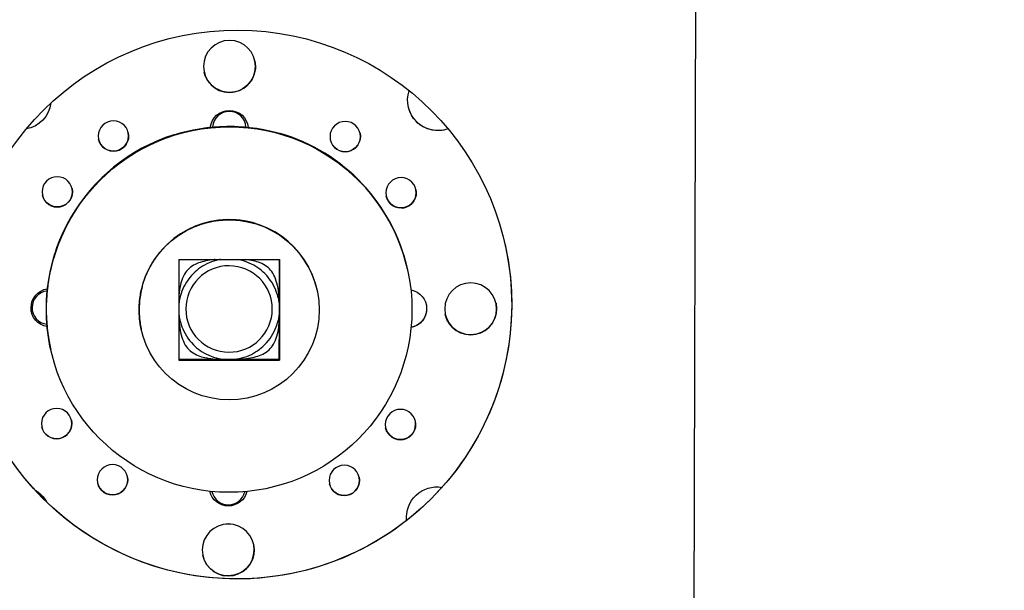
# Model space of a CAD drawing. Extents: x 0 to 796, y 0 to 496.
# Tile 185 of 242: x 411.73 to 417.11, y 306.05 to 309.17. Entities that reach past the tile are written whole.
import ezdxf

# ---------------------------------------------------------------- set-up
doc = ezdxf.new("R2010")
doc.units = 0
doc.header["$LTSCALE"] = 12
doc.header["$MEASUREMENT"] = 0
doc.header["$PDMODE"] = 1
doc.layers.get('Defpoints').update_dxf_attribs({"linetype": 'CONTINUOUS'})
doc.layers.add('D', color=2, linetype='CONTINUOUS')
doc.layers.add('X', color=1, linetype='CONTINUOUS')
doc.styles.get("Standard").update_dxf_attribs({"font": 'SIMPLEX.SHX', "width": 0.875})
doc.dimstyles.get("Standard").update_dxf_attribs({"dimscale": 28, "dimtxt": 0.125, "dimasz": 0.125, "dimexe": 0.04375, "dimexo": 0.0625, "dimgap": 0.04375, "dimtad": 0, "dimtih": 1, "dimtoh": 1, "dimdec": 4, "dimzin": 12, "dimdsep": 46, "dimlunit": 5, "dimtxsty": 'Standard', "dimcen": 0, "dimclrd": 256, "dimclre": 256, "dimclrt": 256, "dimadec": 1, "dimazin": 3, "dimtfac": 0.875, "dimtdec": 4, "dimtofl": 0, "dimtmove": 0, "dimatfit": 2, "dimfxl": 1, "dimtolj": 1, "dimtzin": 12, "dimlwd": 13, "dimlwe": 13, "dimarcsym": 0})

# ---------------------------------------------------------------- blocks, each defined once
blk = doc.blocks.new('*D68')
at = {"layer": 'D', "lineweight": 13, "transparency": 16777216}
for p, q in [((390.4139, 320.5128), (517.6464, 320.5128)), ((516.4214, 317.0128), (516.4214, 283.4065)), ((516.4214, 194.7933), (516.4214, 277.4565)), ((441.4913, 191.2933), (517.6464, 191.2933))]:
    blk.add_line(p, q, dxfattribs=at)
at = {"layer": 'D', "transparency": 16777216}
for points in [[(515.838, 317.0128), (517.0047, 317.0128), (516.4214, 320.5128)], [(515.838, 194.7933), (517.0047, 194.7933), (516.4214, 191.2933)]]:
    blk.add_solid(points, dxfattribs=at)
at = {"layer": 'Defpoints', "color": 0, "transparency": 16777216}
for p in [(388.6639, 320.5128), (439.7413, 191.2933), (516.4214, 191.2933)]:
    blk.add_point(p, dxfattribs=at)
at = {"layer": 'D', "transparency": 16777216, "insert": (516.4214, 280.4315), "char_height": 3.5, "attachment_point": 5}
blk.add_mtext('\\A1;129{}{\\C2;%%p1}', dxfattribs=at)
blk = doc.blocks.new('*D111')
at = {"layer": 'D', "lineweight": 13, "transparency": 16777216}
for p, q in [((397.8459, 318.7968), (397.8459, 334.7436)), ((441.8459, 307.4706), (441.8459, 334.7436)), ((438.3459, 333.5186), (401.3459, 333.5186))]:
    blk.add_line(p, q, dxfattribs=at)
at = {"layer": 'D', "transparency": 16777216}
for points in [[(401.3459, 334.102), (401.3459, 332.9353), (397.8459, 333.5186)], [(438.3459, 334.102), (438.3459, 332.9353), (441.8459, 333.5186)]]:
    blk.add_solid(points, dxfattribs=at)
at = {"layer": 'Defpoints', "color": 0, "transparency": 16777216}
for p in [(397.8459, 333.5186), (397.8459, 317.0468), (441.8459, 305.7206)]:
    blk.add_point(p, dxfattribs=at)
at = {"layer": 'D', "transparency": 16777216, "insert": (419.8459, 336.4936), "char_height": 3.5, "attachment_point": 5}
blk.add_mtext('\\A1;44{}{\\C2;%%p1}', dxfattribs=at)

msp = doc.modelspace()

# ---------------------------------------------------------------- linework, layer by layer
at = {"layer": 'X', "extrusion": (-1, 4.93038e-32, -2.22045e-16)}
for p, q in [((415.42138, 309.82402), (415.40958, 305.38326)), ((412.56961, 308.53887), (412.56973, 308.53836)), ((413.14969, 308.54515), (413.14957, 308.54566)), ((413.14958, 308.54516), (413.14957, 308.54566)), ((413.8243, 307.88391), (413.82441, 307.8834)), ((411.91137, 307.861), (411.91125, 307.86152)), ((411.91254, 307.86459), (411.91241, 307.86514)), ((412.59732, 307.85703), (412.59639, 307.30703)), ((412.59732, 307.85703), (413.14732, 307.8561)), ((413.14732, 307.8561), (413.14639, 307.30611)), ((413.83091, 307.86191), (413.83087, 307.86191)), ((413.83091, 307.86191), (413.83103, 307.86136)), ((413.84564, 307.80464), (413.84587, 307.80362)), ((413.84594, 307.80333), (413.84638, 307.80134)), ((413.35163, 307.69056), (413.35197, 307.68907)), ((413.13969, 307.6467), (413.13973, 307.64652)), ((413.13906, 307.52257), (413.13895, 307.52309)), ((413.14571, 307.52273), (413.14559, 307.52326)), ((413.14569, 307.51621), (413.14571, 307.52273)), ((412.39141, 307.47554), (412.39157, 307.47485)), ((412.39165, 307.47448), (412.39174, 307.47406)), ((411.89592, 307.36807), (411.89615, 307.36704)), ((411.89622, 307.36675), (411.89666, 307.36476)), ((412.59639, 307.30703), (413.14639, 307.30611)), ((413.1457, 307.30921), (412.5964, 307.31013)), ((413.1457, 307.30921), (413.14639, 307.30611))]:
    msp.add_line(p, q, dxfattribs=at)
at = {"layer": 'X'}
for centre, major_axis, ratio, start_param, end_param in [((412.91549, 307.61028), (-1.46375, -0.32776), 0.9999954, -4.9353282, 1.3478571), ((412.87239, 308.5751), (0.08902, 0.01993), 0.9999954, -0.1692334, 2.8678945), ((412.87152, 307.58305), (0.97486, 0.21829), 0.9999954, -3.3635599, 2.9196254), ((412.87126, 307.58422), (-0.97486, -0.21829), 0.9999954, -1.7793727, -0.5010151), ((412.87132, 307.58398), (0.97486, 0.21829), 0.9999954, 0.0610762, 2.6365819), ((412.87126, 307.58422), (0.97486, 0.21829), 0.9999954, 0.0838624, 1.36222), ((412.87078, 307.58635), (-0.97486, -0.21829), 0.9999954, -1.4848425, 0), ((412.87078, 307.58635), (0.97486, 0.21829), 0.9999954, 0, 1.0676898), ((412.87152, 307.58305), (0.48011, 0.10751), 0.9999954, 0, 2.9196254), ((412.87186, 307.58157), (0.48011, 0.10751), 0.9999954, -3.3635599, 2.9196254), ((411.88553, 307.59347), (-0.08902, -0.01993), 0.9999954, -1.6929704, 1.2379612), ((412.87152, 307.58305), (-0.48011, -0.10751), 0.9999954, -0.2219673, 0), ((412.87071, 307.52346), (0.275, -0.00073), 0.0029622, -0.2202401, 0.0006715), ((412.86716, 306.60661), (-0.08902, -0.01993), 0.9999954, -0.0200128, 2.7121048)]:
    msp.add_ellipse(centre, major_axis=major_axis, ratio=ratio, start_param=start_param, end_param=end_param, dxfattribs=at)
at = {"layer": 'X', "extrusion": (2.22045e-16, -1.17097e-31, -1)}
for centre in [(412.87338, 308.91195), (414.19136, 307.58695), (412.86635, 306.26897)]:
    msp.add_ellipse(centre, major_axis=(-0.13857, -0.03103), ratio=0.9999954, start_param=0.2229392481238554, end_param=6.506124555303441, dxfattribs=at)
at = {"layer": 'X', "extrusion": (2.22045e-16, 1.84889e-32, -1)}
msp.add_ellipse((412.87329, 308.91234), major_axis=(0.13857, 0.03103), ratio=0.9999954, start_param=0.0014224, end_param=1.6791324, dxfattribs=at)
at = {"layer": 'X', "extrusion": (2.22045e-16, -1.2326e-32, -1)}
for centre, major_axis, start_param, end_param in [((412.87329, 308.91234), (-0.13857, -0.03103), -1.2332539, -0.0014224), ((411.73304, 308.73333), (0.16199, 0.03627), 0.3484421, 1.6114176), ((412.8708, 307.5863), (0.26893, 0.06022), 0.2742552, 0.4517154)]:
    msp.add_ellipse(centre, major_axis=major_axis, ratio=0.9999954, start_param=start_param, end_param=end_param, dxfattribs=at)
at = {"layer": 'X', "extrusion": (2.22045e-16, -8.62817e-32, -1)}
msp.add_ellipse((412.87239, 308.5751), major_axis=(0.19209, 0.04301), ratio=0.9999954, start_param=-1.4304402, end_param=-1.2652739, dxfattribs=at)
at = {"layer": 'X', "extrusion": (2.22045e-16, 1.2326e-32, -1)}
for centre, major_axis, start_param, end_param in [((414.01274, 308.72728), (-0.16199, -0.03627), -1.688145, 0.5400761), ((412.23906, 308.53161), (-0.08099, -0.01814), 0.2229392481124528, 6.506124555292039), ((413.50566, 308.52825), (-0.08099, -0.01814), 0.2229392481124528, 6.506124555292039), ((411.93207, 308.22625), (-0.08099, -0.01814), 0.2229392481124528, 6.506124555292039), ((413.81102, 308.22126), (-0.08099, -0.01814), 0.2229392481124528, 6.506124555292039), ((412.91542, 307.61059), (1.46375, 0.32776), 0.0001059, 1.7937356), ((411.89337, 307.59305), (-0.10197, -0.02283), 0.2229392, 1.6421571), ((412.8708, 307.5863), (0.26893, 0.06022), -0.0038836, 0.169684), ((411.92871, 306.95966), (-0.08099, -0.01814), 0.2229392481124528, 6.506124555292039), ((412.23407, 306.65267), (-0.08099, -0.01814), 0.2229392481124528, 6.506124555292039), ((412.23398, 306.65306), (0.08099, 0.01814), 0.0024335, 3.1391591), ((412.86716, 306.60661), (-0.19209, -0.04301), -1.4198402, -1.3478571)]:
    msp.add_ellipse(centre, major_axis=major_axis, ratio=0.9999954, start_param=start_param, end_param=end_param, dxfattribs=at)
at = {"layer": 'X', "extrusion": (2.22045e-16, 6.16298e-32, -1)}
msp.add_ellipse((411.73304, 308.73335), major_axis=(0.16199, 0.03627), ratio=0.9999954, start_param=0.348587, end_param=1.6112848, dxfattribs=at)
at = {"layer": 'X', "extrusion": (2.22045e-16, 3.69779e-32, -1)}
msp.add_ellipse((414.01274, 308.7273), major_axis=(-0.16199, -0.03627), ratio=0.9999954, start_param=-1.6880925, end_param=-0.0000538, dxfattribs=at)
at = {"layer": 'X', "extrusion": (2.22045e-16, -3.08149e-32, -1)}
for centre, major_axis, start_param, end_param in [((412.87246, 308.56695), (-0.10197, -0.02283), 0.333485, 3.2511975), ((413.50557, 308.52864), (0.08099, 0.01814), 0.0024335, 3.1391591)]:
    msp.add_ellipse(centre, major_axis=major_axis, ratio=0.9999954, start_param=start_param, end_param=end_param, dxfattribs=at)
at = {"layer": 'X', "extrusion": (2.22045e-16, 0, -1)}
for centre, major_axis, start_param, end_param in [((412.23897, 308.53201), (0.08099, 0.01814), 0.0024335, 3.1391591), ((413.84636, 307.58787), (0.10197, 0.02283), -1.1740887, 1.6047741), ((414.19127, 307.58735), (0.13857, 0.03103), 0.0014224, 3.1401702), ((412.86627, 306.26936), (0.13857, 0.03103), 0.0014224, 3.1401702)]:
    msp.add_ellipse(centre, major_axis=major_axis, ratio=0.9999954, start_param=start_param, end_param=end_param, dxfattribs=at)
at = {"layer": 'X', "extrusion": (2.22045e-16, -6.16298e-33, -1)}
for centre in [(411.93198, 308.22664), (411.92862, 306.96005)]:
    msp.add_ellipse(centre, major_axis=(0.08099, 0.01814), ratio=0.9999954, start_param=0.0024335, end_param=3.1391591, dxfattribs=at)
at = {"layer": 'X', "extrusion": (2.22045e-16, -6.16298e-32, -1)}
for centre, major_axis, start_param, end_param in [((413.81093, 308.22166), (0.08099, 0.01814), 0.0024335, 3.1391591), ((412.87082, 307.58619), (0.23051, 0.05162), -4.4894497, 1.7937356)]:
    msp.add_ellipse(centre, major_axis=major_axis, ratio=0.9999954, start_param=start_param, end_param=end_param, dxfattribs=at)
at = {"layer": 'X', "extrusion": (2.22045e-16, -9.62965e-35, -1)}
msp.add_ellipse((413.14619, 307.58407), major_axis=(-0.00047, -0.279), ratio=0.0006687, start_param=0.1724993, end_param=2.9177423, dxfattribs=at)
at = {"layer": 'X', "extrusion": (2.22045e-16, 9.62965e-35, -1)}
msp.add_ellipse((412.87104, 307.64846), major_axis=(0.275, -0.00073), ratio=0.0029622, start_param=0.0760421, end_param=0.2202401, dxfattribs=at)
at = {"layer": 'X', "extrusion": (2.22045e-16, -8.01187e-32, -1)}
msp.add_ellipse((413.84627, 307.58826), major_axis=(0.10197, 0.02283), ratio=0.9999954, start_param=0.0019329, end_param=1.6035139, dxfattribs=at)
at = {"layer": 'X', "extrusion": (2.22045e-16, -1.84889e-32, -1)}
msp.add_ellipse((411.89337, 307.59305), major_axis=(-0.10197, -0.02283), ratio=0.9999954, start_param=-1.1878831, end_param=0.2229392, dxfattribs=at)
at = {"layer": 'X', "extrusion": (2.22045e-16, 4.93038e-32, -1)}
for centre, major_axis, start_param, end_param in [((412.91542, 307.61059), (-1.46375, -0.32776), -1.3478571, -0.0001059), ((413.80766, 306.95467), (-0.08099, -0.01814), 0.2229392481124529, 6.506124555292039), ((413.50067, 306.64931), (-0.08099, -0.01814), 0.2229392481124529, 6.506124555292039)]:
    msp.add_ellipse(centre, major_axis=major_axis, ratio=0.9999954, start_param=start_param, end_param=end_param, dxfattribs=at)
at = {"layer": 'X', "extrusion": (2.22045e-16, 6.16298e-33, -1)}
for centre, major_axis, start_param, end_param in [((413.80757, 306.95506), (0.08099, 0.01814), 0.0024335, 3.1391591), ((411.72698, 306.45364), (0.16199, 0.03627), -0.8365312, -0.2668551)]:
    msp.add_ellipse(centre, major_axis=major_axis, ratio=0.9999954, start_param=start_param, end_param=end_param, dxfattribs=at)
at = {"layer": 'X', "extrusion": (2.22045e-16, -4.93038e-32, -1)}
msp.add_ellipse((413.50058, 306.6497), major_axis=(0.08099, 0.01814), ratio=0.9999954, start_param=0.0024335, end_param=3.1391591, dxfattribs=at)
at = {"layer": 'X', "extrusion": (2.22045e-16, -9.24446e-32, -1)}
for centre, major_axis, start_param, end_param in [((412.86727, 306.61397), (-0.10197, -0.02283), -2.6779926, -0.0142567), ((412.86716, 306.60661), (-0.19209, -0.04301), -1.3478571, -1.276403)]:
    msp.add_ellipse(centre, major_axis=major_axis, ratio=0.9999954, start_param=start_param, end_param=end_param, dxfattribs=at)
at = {"layer": 'X', "extrusion": (2.22045e-16, -5.54668e-32, -1)}
msp.add_ellipse((414.00669, 306.44759), major_axis=(-0.16199, -0.03627), ratio=0.9999954, start_param=0.1180701, end_param=1.956914, dxfattribs=at)
at = {"layer": 'X'}
for points, knots in [([(412.56973, 308.53836), (412.56975, 308.53825), (412.57712, 308.54055), (412.60672, 308.54894), (412.62896, 308.55489), (412.68012, 308.56609), (412.71254, 308.57209), (412.78385, 308.58083), (412.82276, 308.58348), (412.8594, 308.58391)], [0, 0, 0, 0, 0.2792462, 0.2792462, 0.5584924, 0.5584924, 0.8376661, 0.8376661, 1.1168398, 1.1168398, 1.1168398, 1.1168398]), ([(412.8594, 308.58391), (412.89603, 308.58434), (412.93499, 308.5826), (413.00645, 308.57553), (413.03897, 308.57029), (413.09031, 308.56029), (413.11264, 308.55486), (413.14234, 308.54717), (413.14971, 308.54504), (413.14969, 308.54515)], [1.1168398, 1.1168398, 1.1168398, 1.1168398, 1.3960135, 1.3960135, 1.6751872, 1.6751872, 1.9544334, 1.9544334, 2.2336796, 2.2336796, 2.2336796, 2.2336796]), ([(412.99752, 308.05781), (412.99753, 308.05776), (412.99438, 308.05858), (412.98163, 308.0616), (412.97203, 308.06374), (412.94994, 308.06775), (412.93594, 308.06989), (412.90517, 308.07291), (412.8884, 308.07377), (412.85686, 308.07382), (412.84009, 308.07302), (412.8093, 308.0701), (412.79528, 308.06801), (412.77314, 308.06408), (412.76352, 308.06197), (412.75071, 308.05899), (412.74753, 308.05818), (412.74752, 308.05823), (412.74751, 308.05828), (412.75067, 308.05919), (412.76343, 308.06234), (412.77303, 308.06454), (412.79514, 308.0686), (412.80915, 308.07075), (412.83993, 308.07375), (412.8567, 308.07456), (412.88824, 308.07451), (412.90501, 308.07364), (412.93579, 308.07053), (412.9498, 308.06834), (412.97193, 308.0642), (412.98154, 308.06197), (412.99434, 308.05878), (412.99751, 308.05786), (412.99752, 308.05781)], [0.9613405, 0.9613405, 0.9613405, 0.9613405, 1.0815171, 1.0815171, 1.2016936, 1.2016936, 1.3218522, 1.3218522, 1.4420108, 1.4420108, 1.5621694, 1.5621694, 1.682328, 1.682328, 1.8025045, 1.8025045, 1.9226811, 1.9226811, 1.9226811, 2.0428576, 2.0428576, 2.1630342, 2.1630342, 2.2831927, 2.2831927, 2.4033513, 2.4033513, 2.5235099, 2.5235099, 2.6436685, 2.6436685, 2.7638451, 2.7638451, 2.8840216, 2.8840216, 2.8840216, 2.8840216]), ([(413.84594, 307.80333), (413.84055, 307.82742), (413.83489, 307.84826), (413.82662, 307.87685), (413.82427, 307.88402), (413.8243, 307.88391)], [-0.54393812, -0.54393812, -0.54393812, -0.54393812, -0.27729454, -0.27729454, 0, 0, 0, 0]), ([(411.91125, 307.86152), (411.91123, 307.86162), (411.909, 307.8544), (411.90116, 307.82506), (411.89569, 307.80296), (411.88565, 307.75209), (411.88041, 307.71984), (411.87333, 307.64894), (411.8716, 307.61027), (411.87245, 307.53751), (411.87509, 307.49885), (411.88383, 307.42796), (411.88983, 307.39572), (411.8957, 307.36908), (411.89596, 307.36791), (411.89622, 307.36675)], [0, 0, 0, 0, 0.2772945, 0.2772945, 0.5545891, 0.5545891, 0.8318136, 0.8318136, 1.1090382, 1.1090382, 1.3862628, 1.3862628, 1.6634874, 1.6634874, 1.6762879, 1.6762879, 1.6762879, 1.6762879]), ([(411.91241, 307.86514), (411.91239, 307.86525), (411.91021, 307.85828), (411.9025, 307.82997), (411.8971, 307.80863), (411.88704, 307.75946), (411.88172, 307.72829), (411.87419, 307.6597), (411.87207, 307.62227), (411.87201, 307.58704)], [-3.2218734, -3.2218734, -3.2218734, -3.2218734, -2.9533542, -2.9533542, -2.6848351, -2.6848351, -2.4163753, -2.4163753, -2.1479156, -2.1479156, -2.1479156, -2.1479156]), ([(412.82425, 307.85665), (412.8212, 307.85612), (412.81816, 307.85555), (412.79657, 307.85109), (412.77856, 307.84535), (412.72804, 307.82358), (412.69906, 307.80277), (412.64699, 307.75135), (412.62579, 307.71603), (412.60712, 307.66705), (412.60288, 307.65112), (412.59883, 307.62978), (412.59786, 307.62312), (412.59707, 307.61629), (412.59699, 307.61554), (412.59691, 307.61482)], [-2.6500626, -2.6500626, -2.6500626, -2.6500626, -2.6265155, -2.6265155, -2.4820398, -2.4820398, -2.1930885, -2.1930885, -1.7979075, -1.7979075, -1.600317, -1.600317, -1.5015218, -1.5015218, -1.489193, -1.489193, -1.489193, -1.489193]), ([(412.79592, 307.8567), (412.7893, 307.85605), (412.78274, 307.85529), (412.74637, 307.85047), (412.71857, 307.84404), (412.6836, 307.82921), (412.67124, 307.82235), (412.64968, 307.80555), (412.64046, 307.79557), (412.6167, 307.76149), (412.60649, 307.73001), (412.59924, 307.68451), (412.59796, 307.67419), (412.59699, 307.66372)], [3.98108175, 3.98108175, 3.98108175, 3.98108175, 4.03011827, 4.03011827, 4.25667661, 4.25667661, 4.38053744, 4.38053744, 4.50439827, 4.50439827, 4.78790575, 4.78790575, 4.86777586, 4.86777586, 4.86777586, 4.86777586]), ([(413.1394, 307.64756), (413.13687, 307.6585), (413.13348, 307.67015), (413.11682, 307.71473), (413.09585, 307.75016), (413.04413, 307.80186), (413.01529, 307.82281), (412.96491, 307.84485), (412.94694, 307.85069), (412.92521, 307.8553), (412.92199, 307.85592), (412.91877, 307.85649)], [-1.24869734, -1.24869734, -1.24869734, -1.24869734, -1.10540013, -1.10540013, -0.71021913, -0.71021913, -0.42126785, -0.42126785, -0.2767922, -0.2767922, -0.25188379, -0.25188379, -0.25188379, -0.25188379]), ([(413.1461, 307.63608), (413.14468, 307.6582), (413.14226, 307.68019), (413.13201, 307.73617), (413.1211, 307.7674), (413.09659, 307.80091), (413.08715, 307.81067), (413.06523, 307.82696), (413.05273, 307.83353), (413.01784, 307.84739), (412.99046, 307.85312), (412.96105, 307.85642)], [7.72534315, 7.72534315, 7.72534315, 7.72534315, 7.89062733, 7.89062733, 8.17413482, 8.17413482, 8.29799565, 8.29799565, 8.42185648, 8.42185648, 8.64465733, 8.64465733, 8.64465733, 8.64465733]), ([(413.84594, 307.80333), (413.84257, 307.81831), (413.83931, 307.83125), (413.83305, 307.85482), (413.83095, 307.8618), (413.83091, 307.86191)], [-2.1437204, -2.1437204, -2.1437204, -2.1437204, -1.9612971, -1.9612971, -1.69697314, -1.69697314, -1.69697314, -1.69697314]), ([(412.37964, 307.58337), (412.37967, 307.59913), (412.38053, 307.6159), (412.3836, 307.64663), (412.38577, 307.66061), (412.38986, 307.68265), (412.39206, 307.69222), (412.39518, 307.7049), (412.39607, 307.70801), (412.39608, 307.70797)], [-0.96134053, -0.96134053, -0.96134053, -0.96134053, -0.84118195, -0.84118195, -0.72102336, -0.72102336, -0.60084681, -0.60084681, -0.48067027, -0.48067027, -0.48067027, -0.48067027]), ([(412.39608, 307.70797), (412.39609, 307.70792), (412.39523, 307.70471), (412.39214, 307.69184), (412.38997, 307.6822), (412.3859, 307.66002), (412.38375, 307.64598), (412.38069, 307.61517), (412.37983, 307.59839), (412.37981, 307.58262)], [-1.4420108, -1.4420108, -1.4420108, -1.4420108, -1.32183425, -1.32183425, -1.20165771, -1.20165771, -1.08149912, -1.08149912, -0.96134053, -0.96134053, -0.96134053, -0.96134053]), ([(411.87201, 307.58704), (411.87195, 307.55181), (411.87394, 307.51433), (411.88125, 307.44554), (411.88646, 307.41422), (411.89299, 307.38154), (411.89461, 307.37394), (411.89622, 307.36675)], [-3.84488873, -3.84488873, -3.84488873, -3.84488873, -3.57642896, -3.57642896, -3.3079692, -3.3079692, -3.22187337, -3.22187337, -3.22187337, -3.22187337]), ([(412.39161, 307.47466), (412.39034, 307.48035), (412.38889, 307.48727), (412.38551, 307.50595), (412.38339, 307.51999), (412.38042, 307.55081), (412.37961, 307.5676), (412.37964, 307.58337)], [-0.48067027, -0.48067027, -0.48067027, -0.48067027, -0.39848319, -0.39848319, -0.27832461, -0.27832461, -0.15816602, -0.15816602, -0.15816602, -0.15816602]), ([(412.37981, 307.58262), (412.37978, 307.56686), (412.38058, 307.55009), (412.38353, 307.51935), (412.38564, 307.50536), (412.38899, 307.48687), (412.3904, 307.48008), (412.39165, 307.47448)], [0.15906415, 0.15906415, 0.15906415, 0.15906415, 0.27922274, 0.27922274, 0.39938133, 0.39938133, 0.48067027, 0.48067027, 0.48067027, 0.48067027]), ([(412.59682, 307.55789), (412.59687, 307.55732), (412.59693, 307.55675), (412.59766, 307.55005), (412.5986, 307.54334), (412.60254, 307.52184), (412.60669, 307.50579), (412.6251, 307.45642), (412.64611, 307.42077), (412.69791, 307.36877), (412.72677, 307.34769), (412.77718, 307.32552), (412.79515, 307.31965), (412.83105, 307.31199), (412.84891, 307.30996), (412.86667, 307.30968)], [-4.0955076, -4.0955076, -4.0955076, -4.0955076, -4.0861266, -4.0861266, -3.9873313, -3.9873313, -3.7897408, -3.7897408, -3.3945598, -3.3945598, -3.1056085, -3.1056085, -2.9611329, -2.9611329, -2.8259433, -2.8259433, -2.8259433, -2.8259433]), ([(412.59676, 307.5225), (412.59821, 307.50464), (412.60039, 307.48699), (412.60995, 307.43479), (412.62089, 307.40343), (412.64545, 307.36972), (412.6549, 307.35989), (412.67685, 307.34347), (412.68937, 307.33683), (412.72467, 307.32267), (412.75261, 307.3168), (412.80184, 307.31134), (412.82192, 307.31018), (412.84168, 307.30972)], [5.2209566, 5.2209566, 5.2209566, 5.2209566, 5.3549207, 5.3549207, 5.6384282, 5.6384282, 5.762289, 5.762289, 5.8861499, 5.8861499, 6.1127082, 6.1127082, 6.258113, 6.258113, 6.258113, 6.258113]), ([(412.87452, 307.30966), (412.8921, 307.30989), (412.90978, 307.31182), (412.94553, 307.31925), (412.96353, 307.32503), (413.01402, 307.34693), (413.04297, 307.36786), (413.09497, 307.41958), (413.11613, 307.45511), (413.13303, 307.49988), (413.13648, 307.51158), (413.13906, 307.52257)], [-5.2211745, -5.2211745, -5.2211745, -5.2211745, -5.0873397, -5.0873397, -4.9428641, -4.9428641, -4.6539128, -4.6539128, -4.2587318, -4.2587318, -4.1154346, -4.1154346, -4.1154346, -4.1154346]), ([(412.88211, 307.30965), (412.90958, 307.31019), (412.93861, 307.31195), (412.99578, 307.31965), (413.02356, 307.32617), (413.05849, 307.34115), (413.07084, 307.34808), (413.09237, 307.36501), (413.10157, 307.37506), (413.12529, 307.40933), (413.13547, 307.44094), (413.14328, 307.49023), (413.14485, 307.50451), (413.1459, 307.51899)], [6.3589429, 6.3589429, 6.3589429, 6.3589429, 6.5658249, 6.5658249, 6.7923832, 6.7923832, 6.9162441, 6.9162441, 7.0401049, 7.0401049, 7.3236124, 7.3236124, 7.432718, 7.432718, 7.432718, 7.432718])]:
    msp.add_open_spline(points, degree=3, knots=knots, dxfattribs=at)
msp.add_open_spline([(413.13969, 307.6467), (413.13962, 307.64699), (413.13956, 307.64728), (413.13949, 307.64757)], degree=3, dxfattribs=at)

# ---------------------------------------------------------------- dimensions: what is measured, and where the dimension line sits
at = {"layer": 'D'}
dim = msp.add_linear_dim(base=(397.84591, 333.51865), p1=(441.84591, 305.7206), p2=(397.84591, 317.0468), angle=180, text='<>{}{\\C2;%%p1}', dimstyle='Standard', override={"dimtad": 1}, dxfattribs=at)
dim.commit()
dim.dimension.update_dxf_attribs({"geometry": '*D111', "text_midpoint": (419.84591, 336.49365)})
dim = msp.add_linear_dim(base=(516.42135, 191.29328), p1=(388.66394, 320.51276), p2=(439.74133, 191.29328), angle=90, text='<>{}{\\C2;%%p1}', dimstyle='Standard', override={"dimdec": 1}, dxfattribs=at)
dim.commit()
dim.dimension.update_dxf_attribs({"geometry": '*D68', "text_midpoint": (516.42135, 280.4315), "dimtype": 160})

doc.saveas('drawing.dxf')
